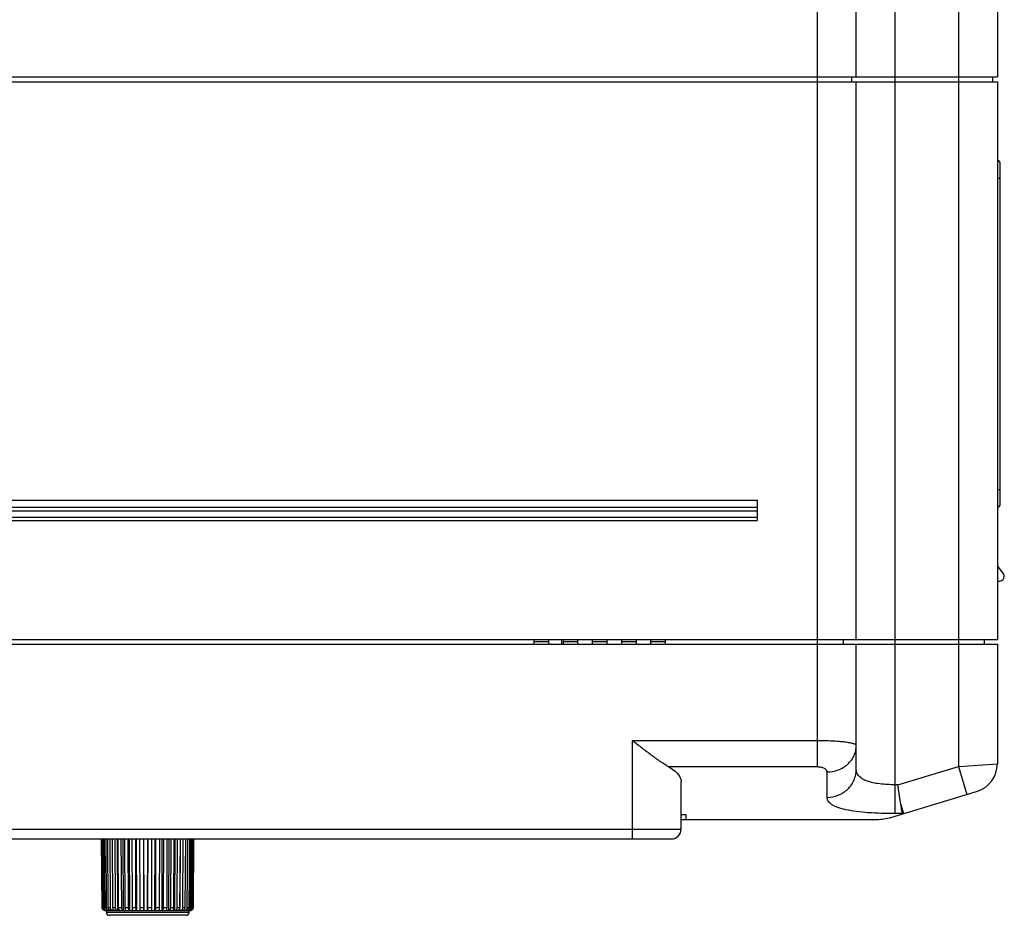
# Model space of a CAD drawing. Header units: millimetres. Extents: x 802 to 9345, y -804 to 1180.
# Tile 123 of 189: x 4484 to 4585, y -464 to -372. Entities that reach past the tile are written whole.
import ezdxf

# ---------------------------------------------------------------- set-up
doc = ezdxf.new("R2010")
doc.units = ezdxf.units.MM
doc.header["$LTSCALE"] = 30.734
doc.layers.get('0').update_dxf_attribs({"linetype": 'CONTINUOUS'})

msp = doc.modelspace()

# ---------------------------------------------------------------- linework, layer by layer
at = {"linetype": 'Continuous'}
for p, q in [((4584.75, -272.15), (4584.75, -378.15)), ((4566.25, -436.45), (4566.25, -278.65)), ((4570.25, -378.15), (4570.25, -278.65)), ((4574.25, -453.85), (4574.25, -278.65)), ((4580.75, -278.65), (4580.75, -449.02)), ((4384.75, -378.15), (4584.75, -378.15)), ((4569.75, -378.15), (4569.75, -378.65)), ((4584.25, -378.15), (4584.25, -378.65)), ((4384.75, -378.65), (4584.75, -378.65)), ((4570.25, -435.95), (4570.25, -378.65)), ((4584.75, -378.65), (4584.75, -435.95)), ((4585.05, -422.05), (4585.05, -387.05)), ((4584.75, -388.55), (4585.05, -388.55)), ((4584.75, -420.55), (4585.05, -420.55)), ((4410.06, -421.63), (4560.06, -421.63)), ((4560.06, -421.63), (4560.06, -423.75)), ((4410.06, -422.38), (4560.06, -422.38)), ((4410.06, -422.75), (4560.06, -422.75)), ((4410.06, -423.38), (4560.06, -423.38)), ((4410.06, -423.75), (4560.06, -423.75)), ((4585.35, -429.13), (4584.75, -428.4)), ((4584.75, -429.95), (4584.97, -429.95)), ((4384.75, -435.95), (4584.75, -435.95)), ((4537.15, -436.45), (4537.15, -435.95)), ((4538.65, -436.45), (4538.65, -435.95)), ((4539.95, -435.95), (4539.97, -436.45)), ((4540.15, -436.45), (4540.15, -435.95)), ((4541.65, -436.45), (4541.65, -435.95)), ((4543.15, -436.45), (4543.15, -435.95)), ((4544.65, -436.45), (4544.65, -435.95)), ((4546.15, -436.45), (4546.15, -435.95)), ((4547.65, -436.45), (4547.65, -435.95)), ((4549.15, -436.45), (4549.15, -435.95)), ((4550.65, -436.45), (4550.65, -435.95)), ((4568.9, -435.95), (4568.9, -436.45)), ((4583.4, -435.95), (4583.4, -436.45)), ((4384.75, -436.45), (4584.75, -436.45)), ((4538.65, -436.2), (4537.15, -436.2)), ((4541.65, -436.2), (4540.15, -436.2)), ((4544.65, -436.2), (4543.15, -436.2)), ((4547.65, -436.2), (4546.15, -436.2)), ((4550.65, -436.2), (4549.15, -436.2)), ((4566.25, -446.36), (4566.25, -436.45)), ((4570.25, -449.31), (4570.25, -436.45)), ((4584.75, -436.45), (4584.75, -448.72)), ((4566.25, -446.36), (4547.25, -446.36)), ((4547.25, -456.45), (4547.25, -446.36)), ((4566.25, -449.06), (4566.25, -446.36)), ((4566.25, -449.06), (4550.99, -449.06)), ((4574.54, -450.89), (4580.75, -449.02)), ((4580.75, -449.02), (4584.75, -448.72)), ((4580.75, -449.02), (4581.62, -451.89)), ((4567.25, -452.18), (4567.25, -449.56)), ((4552.25, -455.45), (4552.25, -450.54)), ((4574.54, -450.89), (4574.25, -450.89)), ((4574.84, -452.93), (4574.54, -450.89)), ((4573.81, -454.24), (4582.62, -451.59)), ((4574.84, -452.93), (4575.12, -453.85)), ((4552.25, -453.95), (4552.75, -453.95)), ((4552.75, -453.95), (4552.75, -454.45)), ((4574.98, -453.85), (4574.25, -453.85)), ((4552.38, -454.45), (4572.37, -454.45)), ((4417.25, -455.45), (4552.25, -455.45)), ((4418.25, -456.45), (4551.25, -456.45)), ((4492.74, -463.5), (4492.68, -456.45)), ((4492.7, -456.45), (4492.76, -463.5)), ((4492.82, -463.5), (4492.76, -456.45)), ((4492.84, -456.45), (4492.9, -463.5)), ((4493.04, -463.5), (4492.98, -456.45)), ((4493.11, -456.45), (4493.17, -463.5)), ((4493.38, -463.5), (4493.33, -456.45)), ((4493.52, -456.45), (4493.58, -463.5)), ((4493.86, -463.5), (4493.81, -456.45)), ((4494.05, -456.45), (4494.1, -463.5)), ((4494.37, -463.8), (4494.32, -456.45)), ((4494.44, -463.5), (4494.4, -456.45)), ((4494.68, -456.45), (4494.72, -463.5)), ((4494.95, -463.8), (4494.91, -456.45)), ((4495.11, -463.5), (4495.08, -456.45)), ((4495.39, -456.45), (4495.43, -463.5)), ((4495.6, -463.8), (4495.57, -456.45)), ((4495.85, -463.5), (4495.83, -456.45)), ((4496.17, -456.45), (4496.19, -463.5)), ((4496.31, -463.8), (4496.29, -456.45)), ((4496.64, -463.5), (4496.63, -456.45)), ((4496.98, -456.45), (4496.99, -463.5)), ((4497.06, -463.8), (4497.04, -456.45)), ((4497.42, -463.8), (4497.43, -456.45)), ((4497.45, -463.5), (4497.46, -456.45)), ((4497.81, -456.45), (4497.81, -463.8)), ((4498.17, -463.8), (4498.19, -456.45)), ((4498.26, -463.5), (4498.28, -456.45)), ((4498.63, -456.45), (4498.62, -463.5)), ((4498.9, -463.8), (4498.93, -456.45)), ((4499.05, -463.5), (4499.08, -456.45)), ((4499.4, -456.45), (4499.38, -463.5)), ((4499.59, -463.8), (4499.62, -456.45)), ((4499.79, -463.5), (4499.83, -456.45)), ((4500.12, -456.45), (4500.09, -463.5)), ((4500.21, -463.8), (4500.25, -456.45)), ((4500.46, -463.5), (4500.5, -456.45)), ((4500.76, -456.45), (4500.72, -463.5)), ((4500.74, -463.8), (4500.79, -456.45)), ((4501.03, -463.5), (4501.08, -456.45)), ((4501.3, -456.45), (4501.25, -463.5)), ((4501.49, -463.5), (4501.55, -456.45)), ((4501.71, -456.45), (4501.66, -463.5)), ((4501.84, -463.5), (4501.9, -456.45)), ((4502, -456.45), (4501.94, -463.5)), ((4502.04, -463.5), (4502.1, -456.45)), ((4502.15, -456.45), (4502.09, -463.5)), ((4502.11, -463.5), (4502.17, -456.45)), ((4492.74, -463.5), (4492.76, -463.5)), ((4492.82, -463.5), (4492.9, -463.5)), ((4493.04, -463.5), (4493.17, -463.5)), ((4493.06, -463.8), (4493.18, -463.8)), ((4493.18, -463.8), (4493.18, -464)), ((4501.68, -464), (4493.18, -464)), ((4493.19, -463.8), (4501.74, -463.8)), ((4493.25, -463.8), (4493.25, -463.79)), ((4493.38, -463.5), (4493.58, -463.5)), ((4501.38, -464.3), (4493.48, -464.3)), ((4493.51, -463.8), (4493.5, -463.76)), ((4493.86, -463.5), (4494.1, -463.5)), ((4493.88, -463.8), (4493.88, -463.64)), ((4494.44, -463.5), (4494.72, -463.5)), ((4495.11, -463.5), (4495.43, -463.5)), ((4495.85, -463.5), (4496.19, -463.5)), ((4496.64, -463.5), (4496.99, -463.5)), ((4497.45, -463.5), (4497.81, -463.5)), ((4498.26, -463.5), (4498.62, -463.5)), ((4499.05, -463.5), (4499.38, -463.5)), ((4499.79, -463.5), (4500.09, -463.5)), ((4500.46, -463.5), (4500.72, -463.5)), ((4501.03, -463.5), (4501.25, -463.5)), ((4501.17, -463.8), (4501.17, -463.72)), ((4501.49, -463.5), (4501.66, -463.5)), ((4501.49, -463.8), (4501.49, -463.78)), ((4501.68, -464), (4501.68, -463.8)), ((4501.77, -463.8), (4501.81, -463.8)), ((4501.81, -463.8), (4501.83, -463.8)), ((4501.84, -463.5), (4501.94, -463.5)), ((4502.04, -463.5), (4502.09, -463.5))]:
    msp.add_line(p, q, dxfattribs=at)
for centre, radius, start, end in [((4584.75, -387.05), 0.3, 0, 90), ((4584.75, -422.05), 0.3, 270, 0), ((4584.97, -429.45), 0.5, 270, 39.1982), ((4581.75, -448.72), 3, 286.7218, 0), ((4572.37, -449.45), 5, 270, 286.7218), ((4551.25, -455.45), 1, 270, 0), ((4493.06, -463.5), 0.302, 266.8222, 269.9978), ((4493.19, -463.51), 0.294, 258.6257, 269.9826), ((4493.48, -464), 0.3, 180, 270), ((4493.31, -463.55), 0.251, 256.1883, 257.6377), ((4493.31, -463.55), 0.25, 257.6416, 269.9674), ((4501.38, -464), 0.3, 270, 0), ((4501.66, -463.53), 0.267, 270.0084, 276.3047), ((4501.81, -463.5), 0.298, 359.0957, 359.5002)]:
    msp.add_arc(centre, radius, start, end, dxfattribs=at)
for points, knots in [([(4550.99, -449.06), (4550.86, -448.98), (4550.57, -448.81), (4549.97, -448.42), (4549.19, -447.85), (4548.23, -447.12), (4547.58, -446.62), (4547.25, -446.36)], [0, 0, 0, 0, 0.103119, 0.216485, 0.46417, 0.728472, 1, 1, 1, 1]), ([(4570.25, -446.84), (4570.25, -446.82), (4570.23, -446.78), (4570.17, -446.74), (4570.07, -446.7), (4569.94, -446.66), (4569.77, -446.62), (4569.57, -446.58), (4569.34, -446.54), (4568.97, -446.49), (4568.45, -446.44), (4567.51, -446.38), (4566.76, -446.36), (4566.25, -446.36)], [0, 0, 0, 0, 0.012029, 0.029872, 0.055524, 0.089452, 0.131637, 0.181839, 0.239681, 0.304682, 0.453795, 0.623761, 1, 1, 1, 1]), ([(4567.25, -449.56), (4567.64, -449.56), (4568.42, -449.43), (4569.26, -448.92), (4569.76, -448.37), (4570.04, -447.89), (4570.21, -447.38), (4570.25, -447.02), (4570.25, -446.84)], [0, 0, 0, 0, 0.260336, 0.514372, 0.638536, 0.760486, 0.880713, 1, 1, 1, 1]), ([(4550.99, -449.06), (4551.18, -449.16), (4551.52, -449.38), (4551.92, -449.75), (4552.18, -450.13), (4552.25, -450.41), (4552.25, -450.54)], [0, 0, 0, 0, 0.318808, 0.587436, 0.810212, 1, 1, 1, 1]), ([(4567.25, -449.56), (4567.25, -449.53), (4567.24, -449.47), (4567.19, -449.38), (4567.1, -449.29), (4566.93, -449.18), (4566.64, -449.09), (4566.39, -449.06), (4566.25, -449.06)], [0, 0, 0, 0, 0.075401, 0.159248, 0.257201, 0.372588, 0.658293, 1, 1, 1, 1]), ([(4567.25, -452.18), (4567.64, -452.18), (4568.42, -452.03), (4569.26, -451.5), (4569.76, -450.91), (4570.04, -450.41), (4570.21, -449.87), (4570.25, -449.49), (4570.25, -449.31)], [0, 0, 0, 0, 0.254382, 0.505858, 0.630627, 0.754401, 0.877408, 1, 1, 1, 1]), ([(4574.25, -450.89), (4573.98, -450.89), (4573.45, -450.87), (4572.68, -450.81), (4571.98, -450.69), (4571.38, -450.53), (4570.89, -450.31), (4570.52, -450.03), (4570.3, -449.69), (4570.25, -449.43), (4570.25, -449.31)], [0, 0, 0, 0, 0.173956, 0.340735, 0.493871, 0.628503, 0.742495, 0.83762, 0.920256, 1, 1, 1, 1]), ([(4574.25, -453.85), (4573.78, -453.85), (4572.85, -453.84), (4571.51, -453.77), (4570.29, -453.65), (4569.25, -453.48), (4568.5, -453.28), (4568.02, -453.09), (4567.75, -452.94), (4567.53, -452.77), (4567.37, -452.59), (4567.27, -452.39), (4567.25, -452.25), (4567.25, -452.18)], [0, 0, 0, 0, 0.188478, 0.368241, 0.53161, 0.672759, 0.788249, 0.836125, 0.877694, 0.913556, 0.944754, 0.972874, 1, 1, 1, 1]), ([(4574.98, -453.85), (4574.96, -453.75), (4574.92, -453.44), (4574.87, -453.13), (4574.84, -452.93)], [0, 0, 0, 0, 0.340186, 1, 1, 1, 1]), ([(4574.88, -453.92), (4574.89, -453.91), (4574.92, -453.9), (4574.95, -453.89), (4574.98, -453.87), (4574.98, -453.85)], [0, 0, 0, 0, 0.374499, 0.665095, 1, 1, 1, 1]), ([(4552.25, -454.44), (4552.26, -454.44), (4552.3, -454.45), (4552.35, -454.45), (4552.38, -454.45)], [0, 0, 0, 0, 0.264923, 1, 1, 1, 1]), ([(4493.03, -463.8), (4492.99, -463.8), (4492.91, -463.78), (4492.82, -463.71), (4492.76, -463.62), (4492.74, -463.54), (4492.74, -463.5)], [0, 0, 0, 0, 0.249604, 0.499433, 0.749596, 1, 1, 1, 1]), ([(4492.76, -463.5), (4492.76, -463.54), (4492.78, -463.62), (4492.84, -463.71), (4492.93, -463.78), (4493.01, -463.8), (4493.04, -463.8)], [0, 0, 0, 0, 0.249982, 0.499967, 0.749963, 1, 1, 1, 1]), ([(4493.11, -463.8), (4493.07, -463.8), (4493, -463.78), (4492.9, -463.72), (4492.84, -463.62), (4492.82, -463.54), (4492.82, -463.5)], [0, 0, 0, 0, 0.246031, 0.494382, 0.746018, 1, 1, 1, 1]), ([(4492.9, -463.5), (4492.9, -463.54), (4492.91, -463.6), (4492.96, -463.69), (4493.04, -463.76), (4493.1, -463.79), (4493.14, -463.79)], [0, 0, 0, 0, 0.251527, 0.502223, 0.75167, 1, 1, 1, 1]), ([(4493.25, -463.79), (4493.22, -463.79), (4493.16, -463.76), (4493.09, -463.69), (4493.05, -463.6), (4493.04, -463.54), (4493.04, -463.5)], [0, 0, 0, 0, 0.239399, 0.486101, 0.740569, 1, 1, 1, 1]), ([(4493.17, -463.5), (4493.17, -463.54), (4493.19, -463.62), (4493.25, -463.72), (4493.34, -463.78), (4493.42, -463.8), (4493.46, -463.8)], [0, 0, 0, 0, 0.257138, 0.5101, 0.757155, 1, 1, 1, 1]), ([(4493.54, -463.78), (4493.51, -463.77), (4493.47, -463.73), (4493.41, -463.65), (4493.38, -463.56), (4493.38, -463.5)], [0, 0, 0, 0, 0.232581, 0.478976, 1, 1, 1, 1]), ([(4493.63, -463.8), (4493.62, -463.8), (4493.59, -463.8), (4493.56, -463.79), (4493.54, -463.78)], [0, 0, 0, 0, 0.247931, 1, 1, 1, 1]), ([(4493.58, -463.5), (4493.58, -463.54), (4493.59, -463.62), (4493.65, -463.72), (4493.73, -463.78), (4493.8, -463.8), (4493.84, -463.8)], [0, 0, 0, 0, 0.266359, 0.523323, 0.766659, 1, 1, 1, 1]), ([(4494.07, -463.8), (4494.04, -463.8), (4493.98, -463.78), (4493.91, -463.71), (4493.87, -463.62), (4493.86, -463.54), (4493.86, -463.5)], [0, 0, 0, 0, 0.209691, 0.444737, 0.711897, 1, 1, 1, 1]), ([(4494.1, -463.5), (4494.1, -463.54), (4494.11, -463.62), (4494.16, -463.71), (4494.23, -463.78), (4494.3, -463.8), (4494.33, -463.8)], [0, 0, 0, 0, 0.279745, 0.542862, 0.781003, 1, 1, 1, 1]), ([(4494.61, -463.8), (4494.6, -463.8), (4494.57, -463.8), (4494.54, -463.78), (4494.51, -463.75), (4494.48, -463.7), (4494.44, -463.61), (4494.44, -463.54), (4494.44, -463.5)], [0, 0, 0, 0, 0.090633, 0.18767, 0.295579, 0.416291, 0.692838, 1, 1, 1, 1]), ([(4494.72, -463.5), (4494.72, -463.54), (4494.73, -463.61), (4494.77, -463.71), (4494.82, -463.77), (4494.88, -463.8), (4494.9, -463.8), (4494.91, -463.8)], [0, 0, 0, 0, 0.297006, 0.568396, 0.799608, 0.902247, 1, 1, 1, 1]), ([(4495.23, -463.8), (4495.19, -463.8), (4495.15, -463.74), (4495.13, -463.67), (4495.11, -463.6), (4495.11, -463.54), (4495.11, -463.5)], [0, 0, 0, 0, 0.366845, 0.507295, 0.662669, 1, 1, 1, 1]), ([(4495.43, -463.5), (4495.43, -463.54), (4495.43, -463.61), (4495.46, -463.7), (4495.49, -463.75), (4495.52, -463.78), (4495.55, -463.8), (4495.57, -463.8), (4495.58, -463.8)], [0, 0, 0, 0, 0.31877, 0.601663, 0.722009, 0.826642, 0.917507, 1, 1, 1, 1]), ([(4495.93, -463.8), (4495.91, -463.8), (4495.9, -463.78), (4495.88, -463.75), (4495.87, -463.71), (4495.86, -463.67), (4495.85, -463.6), (4495.85, -463.54), (4495.85, -463.5)], [0, 0, 0, 0, 0.11672, 0.212322, 0.333788, 0.478255, 0.641259, 1, 1, 1, 1]), ([(4496.19, -463.5), (4496.19, -463.54), (4496.19, -463.6), (4496.21, -463.67), (4496.22, -463.71), (4496.24, -463.75), (4496.25, -463.78), (4496.27, -463.79), (4496.29, -463.8), (4496.29, -463.8)], [0, 0, 0, 0, 0.344261, 0.501651, 0.642415, 0.762808, 0.86085, 0.937628, 1, 1, 1, 1]), ([(4496.66, -463.8), (4496.66, -463.8), (4496.66, -463.79), (4496.65, -463.77), (4496.65, -463.75), (4496.65, -463.71), (4496.64, -463.67), (4496.64, -463.6), (4496.64, -463.54), (4496.64, -463.5)], [0, 0, 0, 0, 0.025337, 0.083605, 0.1758, 0.299107, 0.44914, 0.62036, 1, 1, 1, 1]), ([(4496.99, -463.5), (4496.99, -463.54), (4497, -463.6), (4497, -463.67), (4497.01, -463.71), (4497.02, -463.75), (4497.03, -463.77), (4497.03, -463.79), (4497.04, -463.8), (4497.05, -463.8)], [0, 0, 0, 0, 0.369767, 0.537009, 0.684201, 0.806264, 0.899481, 0.962424, 1, 1, 1, 1]), ([(4497.43, -463.8), (4497.43, -463.8), (4497.43, -463.79), (4497.44, -463.77), (4497.44, -463.75), (4497.44, -463.71), (4497.45, -463.67), (4497.45, -463.6), (4497.45, -463.54), (4497.45, -463.5)], [0, 0, 0, 0, 0.025337, 0.083605, 0.1758, 0.299107, 0.44914, 0.62036, 1, 1, 1, 1]), ([(4498.19, -463.8), (4498.2, -463.8), (4498.22, -463.78), (4498.23, -463.75), (4498.24, -463.71), (4498.25, -463.67), (4498.26, -463.6), (4498.26, -463.54), (4498.26, -463.5)], [0, 0, 0, 0, 0.11672, 0.212322, 0.333788, 0.478255, 0.641259, 1, 1, 1, 1]), ([(4498.62, -463.5), (4498.62, -463.54), (4498.61, -463.6), (4498.61, -463.67), (4498.6, -463.71), (4498.59, -463.75), (4498.58, -463.77), (4498.58, -463.79), (4498.57, -463.8), (4498.56, -463.8)], [0, 0, 0, 0, 0.369767, 0.537009, 0.684201, 0.806264, 0.899481, 0.962424, 1, 1, 1, 1]), ([(4498.92, -463.8), (4498.97, -463.8), (4499.01, -463.74), (4499.03, -463.67), (4499.05, -463.6), (4499.05, -463.54), (4499.05, -463.5)], [0, 0, 0, 0, 0.366845, 0.507295, 0.662669, 1, 1, 1, 1]), ([(4499.38, -463.5), (4499.38, -463.54), (4499.38, -463.6), (4499.37, -463.67), (4499.35, -463.71), (4499.34, -463.75), (4499.32, -463.78), (4499.3, -463.79), (4499.29, -463.8), (4499.28, -463.8)], [0, 0, 0, 0, 0.344261, 0.50165, 0.642415, 0.762808, 0.86085, 0.937628, 1, 1, 1, 1]), ([(4499.62, -463.8), (4499.63, -463.8), (4499.65, -463.8), (4499.68, -463.78), (4499.71, -463.75), (4499.75, -463.7), (4499.78, -463.61), (4499.79, -463.54), (4499.79, -463.5)], [0, 0, 0, 0, 0.090633, 0.18767, 0.295579, 0.416291, 0.692838, 1, 1, 1, 1]), ([(4500.09, -463.5), (4500.09, -463.54), (4500.09, -463.61), (4500.06, -463.7), (4500.03, -463.75), (4500, -463.78), (4499.97, -463.8), (4499.95, -463.8), (4499.94, -463.8)], [0, 0, 0, 0, 0.31877, 0.601663, 0.722009, 0.826642, 0.917507, 1, 1, 1, 1]), ([(4500.24, -463.8), (4500.27, -463.8), (4500.33, -463.78), (4500.4, -463.71), (4500.45, -463.62), (4500.46, -463.54), (4500.46, -463.5)], [0, 0, 0, 0, 0.209691, 0.444737, 0.711897, 1, 1, 1, 1]), ([(4500.72, -463.5), (4500.72, -463.54), (4500.71, -463.61), (4500.67, -463.71), (4500.62, -463.77), (4500.57, -463.8), (4500.54, -463.8), (4500.53, -463.8)], [0, 0, 0, 0, 0.297006, 0.568396, 0.799608, 0.902247, 1, 1, 1, 1]), ([(4500.78, -463.8), (4500.82, -463.8), (4500.88, -463.78), (4500.96, -463.72), (4501.02, -463.62), (4501.03, -463.54), (4501.03, -463.5)], [0, 0, 0, 0, 0.226835, 0.467754, 0.727494, 1, 1, 1, 1]), ([(4501.25, -463.5), (4501.25, -463.54), (4501.24, -463.62), (4501.19, -463.71), (4501.11, -463.78), (4501.05, -463.8), (4501.02, -463.8)], [0, 0, 0, 0, 0.279745, 0.542862, 0.781003, 1, 1, 1, 1]), ([(4501.22, -463.8), (4501.26, -463.8), (4501.33, -463.78), (4501.42, -463.72), (4501.48, -463.62), (4501.49, -463.54), (4501.49, -463.5)], [0, 0, 0, 0, 0.238645, 0.484031, 0.738752, 1, 1, 1, 1]), ([(4501.49, -463.78), (4501.48, -463.79), (4501.45, -463.8), (4501.42, -463.8), (4501.4, -463.8)], [0, 0, 0, 0, 0.252622, 1, 1, 1, 1]), ([(4501.66, -463.5), (4501.66, -463.56), (4501.64, -463.65), (4501.56, -463.74), (4501.51, -463.77), (4501.49, -463.78)], [0, 0, 0, 0, 0.515541, 0.762946, 1, 1, 1, 1]), ([(4501.54, -463.8), (4501.58, -463.8), (4501.66, -463.78), (4501.76, -463.72), (4501.82, -463.62), (4501.84, -463.54), (4501.84, -463.5)], [0, 0, 0, 0, 0.246031, 0.494382, 0.746018, 1, 1, 1, 1]), ([(4501.94, -463.5), (4501.94, -463.54), (4501.93, -463.61), (4501.88, -463.71), (4501.79, -463.77), (4501.72, -463.79), (4501.69, -463.8)], [0, 0, 0, 0, 0.256635, 0.509569, 0.757019, 1, 1, 1, 1]), ([(4501.74, -463.8), (4501.78, -463.8), (4501.86, -463.78), (4501.96, -463.72), (4502.03, -463.62), (4502.04, -463.54), (4502.04, -463.5)], [0, 0, 0, 0, 0.249582, 0.499404, 0.749575, 1, 1, 1, 1]), ([(4502.09, -463.5), (4502.09, -463.54), (4502.07, -463.62), (4502.01, -463.72), (4501.91, -463.78), (4501.83, -463.8), (4501.79, -463.8)], [0, 0, 0, 0, 0.251755, 0.502471, 0.751741, 1, 1, 1, 1]), ([(4501.83, -463.8), (4501.86, -463.8), (4501.94, -463.78), (4502.03, -463.71), (4502.09, -463.62), (4502.11, -463.54), (4502.11, -463.5)], [0, 0, 0, 0, 0.249605, 0.499431, 0.749591, 1, 1, 1, 1])]:
    msp.add_open_spline(points, degree=3, knots=knots, dxfattribs=at)

doc.saveas('drawing.dxf')
